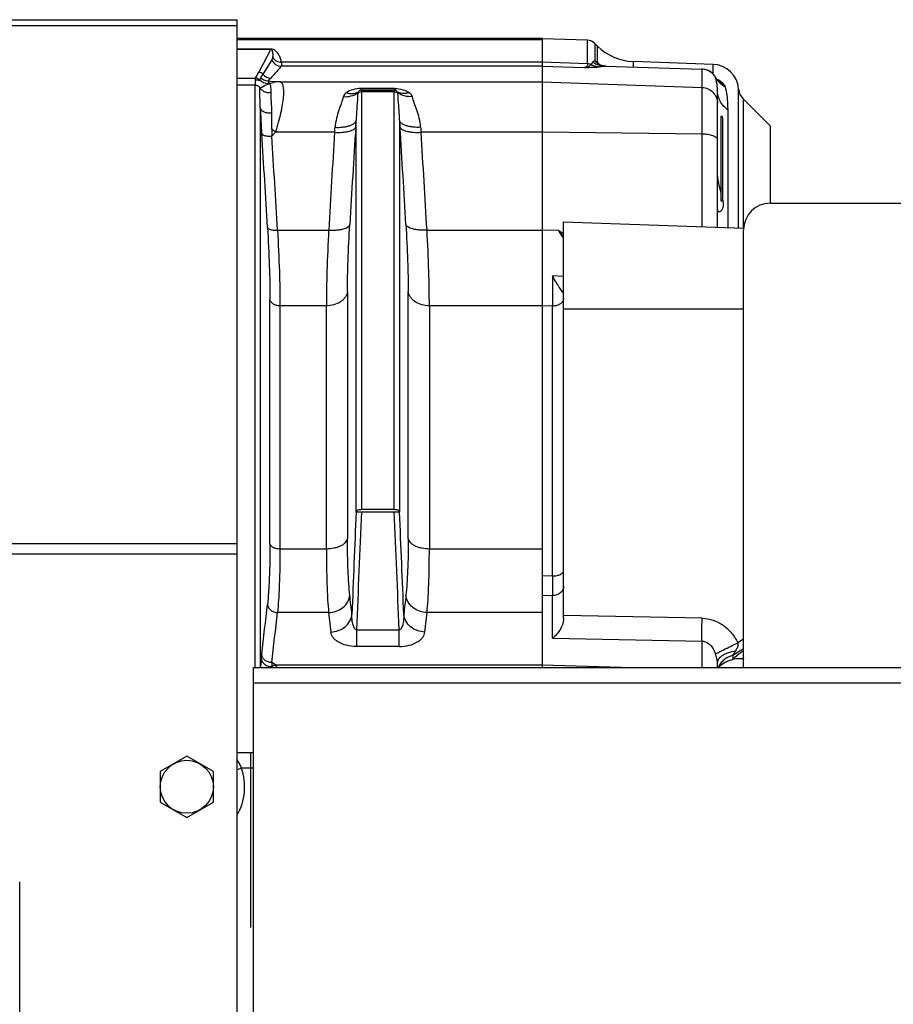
# Model space of a CAD drawing. Extents: x -3157 to 1181, y 8 to 2342.
# Tile 18 of 66: x -1721 to -1556, y 457 to 642. Entities that reach past the tile are written whole.
import ezdxf

# ---------------------------------------------------------------- set-up
doc = ezdxf.new("R2010")
doc.units = 0
doc.header["$LTSCALE"] = 65.395
doc.layers.get('0').update_dxf_attribs({"linetype": 'CONTINUOUS'})
doc.layers.add('3_ALL_AXES', color=7, linetype='CONTINUOUS')

msp = doc.modelspace()

# ---------------------------------------------------------------- linework, layer by layer
at = {"color": 3, "linetype": 'CONTINUOUS'}
for p in [(-1914.86, 642.22), (-1679.86, 322.83)]:
    msp.add_line(p, (-1679.86, 642.22), dxfattribs=at)
at = {"color": 9, "linetype": 'CONTINUOUS'}
for p, q in [((-1914.86, 641.14), (-1679.86, 641.14)), ((-1679.86, 638.51), (-1622.36, 638.51)), ((-1673.55, 636.67), (-1675.8, 632.31)), ((-1613.82, 633.89), (-1613.82, 638.33)), ((-1612.47, 637.75), (-1612.47, 634.48)), ((-1611.97, 634.14), (-1611.97, 637.25)), ((-1673.33, 634.67), (-1675.02, 631.93)), ((-1622.36, 633.46), (-1671.56, 633.46)), ((-1622.36, 634.18), (-1671.52, 634.18)), ((-1613.82, 633.89), (-1622.36, 634.18)), ((-1622.36, 633.46), (-1614.39, 633.18)), ((-1610.52, 633.46), (-1592.25, 632.9)), ((-1610.37, 633.46), (-1610.37, 633.46)), ((-1605.25, 634.32), (-1605.25, 633.3)), ((-1592.25, 632.9), (-1592.27, 632.9)), ((-1592.25, 603.18), (-1592.25, 632.9)), ((-1590.18, 631.97), (-1590.18, 633.8)), ((-1679.86, 631.21), (-1676.42, 631.21)), ((-1589.75, 631.39), (-1589.74, 631.37)), ((-1676.51, 629.9), (-1679.86, 629.9)), ((-1676.51, 520.13), (-1676.51, 629.9)), ((-1675.59, 630.82), (-1675.54, 630.81)), ((-1675.59, 630.82), (-1675.53, 630.81)), ((-1671.8, 630.51), (-1622.36, 630.51)), ((-1656.54, 629.26), (-1656.54, 628.92)), ((-1650.18, 629.26), (-1656.54, 629.26)), ((-1650.18, 628.92), (-1650.18, 629.26)), ((-1622.36, 630.51), (-1592.25, 629.46)), ((-1589.12, 630.58), (-1589.13, 630.58)), ((-1589.12, 630.58), (-1589.13, 630.58)), ((-1585.37, 602.94), (-1585.37, 629.17)), ((-1650.18, 628.92), (-1656.54, 628.92)), ((-1656.45, 628.79), (-1650.26, 628.79)), ((-1656.45, 628.65), (-1656.45, 549.87)), ((-1656.45, 628.65), (-1650.26, 628.65)), ((-1650.26, 549.87), (-1650.26, 628.65)), ((-1675.52, 625.62), (-1675.52, 520.13)), ((-1584.5, 627.27), (-1584.5, 602.91)), ((-1587.36, 603.01), (-1587.36, 625.16)), ((-1657.45, 549.42), (-1657.45, 623.23)), ((-1649.27, 623.23), (-1649.27, 549.42)), ((-1673.36, 620.27), (-1672.63, 620.99)), ((-1661.5, 620.99), (-1672.63, 620.99)), ((-1622.36, 620.99), (-1645.21, 620.99)), ((-1592.25, 620.63), (-1622.36, 620.99)), ((-1672.27, 602.55), (-1662.63, 602.55)), ((-1644.09, 602.55), (-1622.36, 602.55)), ((-1619.27, 602.48), (-1622.36, 602.54)), ((-1618.36, 593.78), (-1620.43, 593.91)), ((-1659.08, 590.99), (-1659.08, 544.38)), ((-1647.63, 544.38), (-1647.63, 590.98)), ((-1673.69, 543.4), (-1673.69, 589.57)), ((-1671.8, 588.28), (-1671.8, 542.51)), ((-1663.06, 588.28), (-1671.8, 588.28)), ((-1663.06, 542.51), (-1663.06, 588.28)), ((-1643.65, 588.28), (-1643.65, 542.51)), ((-1622.36, 588.28), (-1643.65, 588.28)), ((-1620.43, 588.25), (-1622.36, 588.29)), ((-1620.43, 537.38), (-1620.43, 588.25)), ((-1584.42, 587.63), (-1618.36, 587.63)), ((-1911.86, 543.47), (-1679.86, 543.47)), ((-1671.8, 542.51), (-1663.06, 542.51)), ((-1643.65, 542.51), (-1622.36, 542.51)), ((-1911.86, 541.54), (-1679.86, 541.54)), ((-1622.36, 537.43), (-1620.43, 537.38)), ((-1622.36, 533.73), (-1620.43, 533.68)), ((-1620.43, 525.64), (-1620.43, 533.68)), ((-1662.63, 530.46), (-1672.27, 530.46)), ((-1662.63, 530.46), (-1662.22, 526.79)), ((-1644.49, 526.79), (-1644.09, 530.46)), ((-1622.36, 530.46), (-1644.09, 530.46)), ((-1592.25, 529.4), (-1618.36, 529.93)), ((-1657.35, 527.24), (-1649.36, 527.24)), ((-1657.35, 527.24), (-1657.35, 524.06)), ((-1649.36, 524.06), (-1649.36, 527.24)), ((-1620.43, 525.64), (-1592.25, 525.07)), ((-1584.42, 525.47), (-1585.53, 524.77)), ((-1649.36, 524.06), (-1657.35, 524.06)), ((-1592.25, 520.13), (-1592.25, 525.07)), ((-1586.47, 522.42), (-1584.42, 523.7)), ((-1586.47, 522.42), (-1586.47, 521.65)), ((-1584.53, 521.76), (-1584.53, 520.13)), ((-1672.63, 520.64), (-1673.36, 521.03)), ((-1672.63, 520.64), (-1622.36, 520.64)), ((-1622.36, 520.64), (-1605.38, 520.13)), ((-1476.86, 517.13), (-1676.86, 517.13)), ((-1679.86, 504.11), (-1676.86, 504.11)), ((-1679.03, 501.11), (-1679.86, 500.83)), ((-1676.86, 501.11), (-1679.03, 501.11))]:
    msp.add_line(p, q, dxfattribs=at)
at = {"color": 6, "linetype": 'CONTINUOUS'}
for p, q in [((-1679.86, 638.75), (-1622.36, 638.75)), ((-1613.82, 638.33), (-1622.36, 638.63)), ((-1611.97, 637.25), (-1612.47, 637.75)), ((-1611.61, 633.74), (-1611.66, 633.76)), ((-1611.55, 633.71), (-1611.61, 633.74)), ((-1610.56, 633.47), (-1610.69, 633.48)), ((-1610.37, 633.46), (-1592.27, 632.9)), ((-1590.18, 633.8), (-1605.25, 634.32)), ((-1589.73, 631.36), (-1589.75, 631.39)), ((-1589.65, 631.23), (-1589.73, 631.36)), ((-1589.12, 630.58), (-1589.12, 630.58)), ((-1589.36, 603.08), (-1589.36, 629)), ((-1579.36, 622.13), (-1584.5, 627.27)), ((-1588.36, 608.33), (-1588.36, 623.73)), ((-1579.36, 607.63), (-1579.36, 622.13)), ((-1579.42, 607.63), (-1448.41, 607.63)), ((-1618.36, 529.42), (-1618.36, 604.1)), ((-1618.36, 604.1), (-1584.41, 602.91)), ((-1584.42, 520.13), (-1584.42, 602.63)), ((-1676.86, 520.13), (-1676.86, 355.13)), ((-1676.86, 520.13), (-1476.86, 520.13)), ((-1589.36, 520.13), (-1589.36, 520.96))]:
    msp.add_line(p, q, dxfattribs=at)
at = {"color": 2, "linetype": 'CONTINUOUS'}
for p, q in [((-1622.36, 638.75), (-1622.36, 520.13)), ((-1673.55, 636.68), (-1679.86, 636.68)), ((-1679.86, 636.67), (-1673.55, 636.67)), ((-1673.55, 636.67), (-1673.55, 636.68)), ((-1612.28, 634.35), (-1612.43, 634.45)), ((-1656.45, 628.79), (-1656.54, 628.92)), ((-1656.45, 628.65), (-1656.45, 628.79)), ((-1650.18, 628.92), (-1650.26, 628.79)), ((-1650.26, 628.79), (-1650.26, 628.65)), ((-1588.66, 608.03), (-1588.66, 624.03)), ((-1588.36, 608.4), (-1588.36, 608.41)), ((-1588.36, 608.41), (-1588.36, 608.41)), ((-1650.26, 549.87), (-1656.45, 549.87)), ((-1656.45, 549.43), (-1650.26, 549.43)), ((-1677.36, 504.13), (-1677.36, 471.13))]:
    msp.add_line(p, q, dxfattribs=at)
at = {"color": 7, "linetype": 'CONTINUOUS'}
msp.add_line((-1720.86, 395.55), (-1720.86, 479.71), dxfattribs=at)
at = {"color": 9, "linetype": 'CONTINUOUS'}
msp.add_lwpolyline([(-1673.33, 634.67), (-1673.61, 634.2), (-1673.89, 633.74), (-1674.17, 633.28), (-1674.46, 632.83), (-1674.74, 632.38), (-1675.02, 631.93)], dxfattribs=at)
at = {"color": 6, "linetype": 'CONTINUOUS'}
for points in [[(-1611.66, 633.76), (-1611.71, 633.79), (-1611.72, 633.8)], [(-1611.16, 633.57), (-1611.25, 633.59), (-1611.34, 633.62), (-1611.42, 633.65), (-1611.49, 633.68), (-1611.55, 633.71)], [(-1610.69, 633.48), (-1610.82, 633.5), (-1610.94, 633.52), (-1611.05, 633.54), (-1611.16, 633.57)], [(-1610.37, 633.46), (-1610.41, 633.46), (-1610.56, 633.47)], [(-1589.12, 630.58), (-1589.12, 630.58), (-1589.13, 630.59), (-1589.15, 630.6), (-1589.18, 630.63), (-1589.21, 630.66), (-1589.25, 630.7), (-1589.29, 630.74), (-1589.34, 630.8), (-1589.39, 630.86), (-1589.45, 630.94), (-1589.51, 631.02), (-1589.58, 631.12), (-1589.65, 631.23)]]:
    msp.add_lwpolyline(points, dxfattribs=at)
for centre, radius, start, end in [((-1613.89, 636.33), 2, 45, 88), ((-1604.9, 644.32), 10, 225, 268), ((-1592.36, 629.91), 3, 86.3711, 88.2489), ((-1592.36, 629.91), 3, 84.5128, 86.3713), ((-1592.36, 629.91), 3, 32.2558, 84.5125), ((-1590.36, 628.8), 5, 4.2517, 88), ((-1592.36, 629.9), 3, 29.5702, 32.2569), ((-1582.38, 629.39), 3, 184.2517, 225), ((-1588.66, 623.73), 0.3, 360, 90), ((-1588.66, 608.33), 0.3, 270, 0), ((-1579.42, 602.63), 5, 90, 180), ((-859.38, 535.53), 761.05, 179.86096, 180.13904)]:
    msp.add_arc(centre, radius, start, end, dxfattribs=at)
at = {"color": 9, "linetype": 'CONTINUOUS'}
for centre, radius, start, end in [((-1671.55, 635.36), 1.9, 201.3098, 269.8583), ((-1610.25, 638.3), 4.85, 237.2161, 251.8281), ((-1605.83, 641.49), 9.58, 230.1238, 231.494), ((-1605.77, 641.57), 9.68, 231.4938, 232.8462), ((-1610.3, 638.16), 4.7, 251.8853, 252.0861), ((-1610.29, 638.2), 4.75, 252.0983, 267.1724), ((-1605.68, 641.69), 9.83, 232.85, 235.3904), ((-1592.36, 629.9), 3, 85.9857, 88.0025), ((-1592.36, 629.9), 3, 33.2777, 85.9978), ((-1692.2, 640.79), 18.46, 328.7192, 332.6505), ((-1675.81, 631.31), 1, 38.501, 89.8455), ((-1687.4, 639.86), 14.7, 324.3875, 327.3638), ((-1674.06, 632.59), 1.9, 222.8758, 269.8082), ((-1673.53, 633.11), 1.9, 218.4006, 269.8288), ((-1592.35, 629.9), 3, 29.6404, 33.264), ((-1592.34, 629.91), 2.99, 29.1802, 29.6387), ((-1585.69, 633.66), 4.65, 209.5714, 219.277), ((-1596.96, 1585.85), 958.27, 265.38478, 265.5205), ((-1590.96, 627.48), 3.79, 59.3559, 67.0283), ((-1585.66, 633.69), 4.69, 219.2547, 222.4702), ((-1658.09, 630.47), 2.15, 295.0609, 299.9899), ((-1648.63, 630.47), 2.15, 240.0102, 244.9427), ((-1844.64, 636), 183.75, 355.3133, 355.6095), ((1149.91, 441.34), 2813.24, 176.31751, 176.69344), ((-1954.65, 641.13), 297.74, 356.3204, 356.5532), ((-4456.66, 441.33), 2813.28, 3.30662, 3.68249), ((-4473.77, 440.03), 2804.36, 3.33246, 3.69498), ((-4471.85, 439.6), 2804.32, 3.33109, 3.69385), ((-1696.51, 594.2), 35.89, 48.2936, 49.7475), ((1146.01, 440.44), 2813.31, 176.3204, 176.69675), ((-4452.73, 440.44), 2813.31, 3.30325, 3.6796), ((-1674.43, 560.9), 69.07, 35.7201, 37.0062), ((-1670.95, 569.63), 61.23, 30.7974, 32.4417), ((-1657.85, 551.26), 64.12, 51.9827, 53.0161), ((-1620.36, 590.91), 2.67, 268.5008, 270.0003), ((921.49, 433.72), 2581.53, 177.4314, 177.86083), ((919.47, 433.85), 2578.52, 177.43085, 177.92437), ((-4221.78, 434.03), 2574.11, 2.07521, 2.56957), ((-4226.08, 433.81), 2579.4, 2.13899, 2.56877), ((-1620.36, 541.4), 4.03, 269.007, 270.0001), ((-2473.31, 619.55), 803.93, 353.0737, 353.74905), ((-2472.79, 618.03), 805.29, 353.08155, 353.75691), ((-1474.93, 451.25), 132.31, 147.0308, 147.4609), ((-1559.37, 486.29), 43.49, 125.1614, 125.3442), ((-1668.9, 512.78), 8.7, 115.3949, 120.5216), ((-1628.77, 519.06), 44.56, 178.4279, 178.6157), ((-1689.36, 497.63), 10.9, 330.6315, 18.6328)]:
    msp.add_arc(centre, radius, start, end, dxfattribs=at)
at = {"color": 2, "linetype": 'CONTINUOUS'}
for centre, radius, start, end in [((-1613.89, 631.84), 2.05, 69.505, 87.9964), ((-1618.26, 625.91), 10.34, 55.6953, 55.964), ((-1609.69, 636.82), 3.64, 220.0353, 220.777), ((-1609.68, 636.82), 3.64, 220.7771, 223.8362), ((-1609.69, 636.81), 3.63, 223.835, 227.6321), ((-1696.78, 510.73), 149.74, 55.5044, 55.6464), ((-1609.73, 636.77), 3.57, 227.6201, 236.1594), ((-1609.22, 636.46), 3.6, 220.0773, 223.9146), ((-1609.23, 636.45), 3.59, 223.9135, 227.7558), ((-1609.24, 636.43), 3.57, 227.7574, 230.0323), ((-1676.43, 630.2), 1, 33.9284, 89.815), ((-1674.13, 632), 1.84, 217.6181, 220.1045), ((-1674.11, 632.01), 1.86, 220.1031, 222.3049), ((-1650.19, 627.66), 0.978, 51.2376, 56.4282), ((-1482.57, 634.01), 193.13, 182.4912, 183.5085), ((-1305.14, 644.64), 370.88, 183.4702, 183.692), ((-1351.98, 641.14), 297.82, 183.4469, 183.6795), ((-1459.84, 636.18), 186, 184.3922, 184.6848), ((-1451.99, 614.06), 221.45, 178.053, 178.3948), ((-1638.71, 518.18), 36.81, 173.1019, 174.3829), ((-1473.64, 531.56), 199.99, 183.0196, 183.2347)]:
    msp.add_arc(centre, radius, start, end, dxfattribs=at)
at = {"color": 9, "linetype": 'CONTINUOUS'}
for points, knots in [([(-1671.52, 634.18), (-1671.57, 634.43), (-1671.7, 634.91), (-1671.95, 635.48), (-1672.21, 635.9), (-1672.46, 636.2), (-1672.74, 636.44), (-1673.11, 636.63), (-1673.38, 636.68), (-1673.55, 636.68)], [0, 0, 0, 0, 0.219095, 0.430021, 0.535549, 0.645107, 0.768883, 0.848747, 1, 1, 1, 1]), ([(-1673.55, 636.67), (-1673.54, 636.67), (-1673.51, 636.67), (-1673.48, 636.66), (-1673.46, 636.65)], [0, 0, 0, 0, 0.337758, 1, 1, 1, 1]), ([(-1673.46, 636.65), (-1673.39, 636.62), (-1673.3, 636.5), (-1673.23, 636.25), (-1673.18, 635.94), (-1673.17, 635.55), (-1673.18, 635.28), (-1673.19, 635.15)], [0, 0, 0, 0, 0.139571, 0.256942, 0.492439, 0.739239, 1, 1, 1, 1]), ([(-1673.19, 635.15), (-1673.19, 635.1), (-1673.22, 634.93), (-1673.27, 634.77), (-1673.33, 634.67)], [0, 0, 0, 0, 0.294724, 1, 1, 1, 1]), ([(-1673.19, 635.15), (-1673.03, 634.86), (-1672.54, 634.36), (-1671.86, 634.18), (-1671.52, 634.18)], [0, 0, 0, 0, 0.492784, 1, 1, 1, 1]), ([(-1671.56, 633.46), (-1671.71, 633.27), (-1672.11, 632.79), (-1672.76, 632.04), (-1673.27, 631.49), (-1673.54, 631.21)], [0, 0, 0, 0, 0.244088, 0.617495, 1, 1, 1, 1]), ([(-1671.52, 634.18), (-1671.49, 634.03), (-1671.47, 633.82), (-1671.5, 633.57), (-1671.54, 633.49), (-1671.56, 633.46)], [0, 0, 0, 0, 0.639651, 0.851307, 1, 1, 1, 1]), ([(-1614.39, 633.18), (-1614.12, 633.19), (-1613.18, 633.23), (-1612.23, 633.28), (-1611.56, 633.33)], [0, 0, 0, 0, 0.279395, 1, 1, 1, 1]), ([(-1612.88, 634.22), (-1612.9, 634.18), (-1612.98, 634.02), (-1613.08, 633.87), (-1613.17, 633.76)], [0, 0, 0, 0, 0.236648, 1, 1, 1, 1]), ([(-1613.17, 633.76), (-1613.05, 633.7), (-1612.53, 633.48), (-1611.97, 633.36), (-1611.56, 633.33)], [0, 0, 0, 0, 0.252212, 1, 1, 1, 1]), ([(-1612.88, 634.22), (-1612.84, 634.29), (-1612.72, 634.42), (-1612.56, 634.47), (-1612.47, 634.48)], [0, 0, 0, 0, 0.501474, 1, 1, 1, 1]), ([(-1610.52, 633.46), (-1610.59, 633.45), (-1610.94, 633.39), (-1611.28, 633.36), (-1611.56, 633.33)], [0, 0, 0, 0, 0.208532, 1, 1, 1, 1]), ([(-1610.52, 633.46), (-1610.51, 633.46), (-1610.46, 633.46), (-1610.41, 633.46), (-1610.37, 633.46)], [0, 0, 0, 0, 0.232223, 1, 1, 1, 1]), ([(-1675.45, 631.3), (-1675.47, 631.27), (-1675.54, 631.14), (-1675.57, 630.99), (-1675.59, 630.87)], [0, 0, 0, 0, 0.222045, 1, 1, 1, 1]), ([(-1673.54, 631.21), (-1673.58, 631.17), (-1673.75, 630.99), (-1673.93, 630.82), (-1674.06, 630.69)], [0, 0, 0, 0, 0.244567, 1, 1, 1, 1]), ([(-1589.36, 629), (-1589.36, 629.2), (-1589.39, 630), (-1589.55, 630.8), (-1589.74, 631.37)], [0, 0, 0, 0, 0.250841, 1, 1, 1, 1]), ([(-1675.52, 625.62), (-1675.53, 626.29), (-1675.59, 627.56), (-1675.62, 628.83), (-1675.62, 629.42)], [0, 0, 0, 0, 0.529585, 1, 1, 1, 1]), ([(-1675.55, 629.31), (-1675.4, 629.4), (-1674.82, 629.75), (-1674.19, 630.02), (-1673.71, 630.18)], [0, 0, 0, 0, 0.253882, 1, 1, 1, 1]), ([(-1673.71, 630.18), (-1673.78, 630.29), (-1673.89, 630.43), (-1674.01, 630.6), (-1674.05, 630.66), (-1674.06, 630.69)], [0, 0, 0, 0, 0.630238, 0.851947, 1, 1, 1, 1]), ([(-1671.8, 630.51), (-1671.96, 630.51), (-1672.6, 630.46), (-1673.24, 630.33), (-1673.71, 630.18)], [0, 0, 0, 0, 0.24573, 1, 1, 1, 1]), ([(-1672.63, 620.99), (-1672.43, 621.62), (-1672.07, 622.83), (-1671.63, 624.59), (-1671.31, 626.18), (-1671.11, 627.57), (-1671.06, 628.71), (-1671.13, 629.51), (-1671.27, 629.99), (-1671.41, 630.24), (-1671.58, 630.43), (-1671.73, 630.49), (-1671.8, 630.51)], [0, 0, 0, 0, 0.197751, 0.38112, 0.54566, 0.687286, 0.802827, 0.890821, 0.924956, 0.953389, 0.97761, 1, 1, 1, 1]), ([(-1656.54, 629.26), (-1657.06, 629.26), (-1658.02, 629.12), (-1658.9, 628.7), (-1659.27, 628.47)], [0, 0, 0, 0, 0.54362, 1, 1, 1, 1]), ([(-1650.18, 629.26), (-1649.66, 629.26), (-1648.69, 629.12), (-1647.81, 628.7), (-1647.44, 628.47)], [0, 0, 0, 0, 0.54362, 1, 1, 1, 1]), ([(-1592.25, 629.46), (-1591.87, 629.45), (-1591.11, 629.27), (-1590.15, 628.6), (-1589.51, 627.62), (-1589.36, 626.85), (-1589.36, 626.47)], [0, 0, 0, 0, 0.250158, 0.500221, 0.750155, 1, 1, 1, 1]), ([(-1589.12, 630.52), (-1589.03, 630.42), (-1588.65, 630.04), (-1588.21, 629.73), (-1587.86, 629.54)], [0, 0, 0, 0, 0.253663, 1, 1, 1, 1]), ([(-1588.19, 630.07), (-1588.25, 630.13), (-1588.5, 630.39), (-1588.79, 630.6), (-1589.03, 630.74)], [0, 0, 0, 0, 0.225648, 1, 1, 1, 1]), ([(-1587.86, 629.54), (-1587.89, 629.63), (-1587.98, 629.82), (-1588.11, 629.98), (-1588.19, 630.07)], [0, 0, 0, 0, 0.42703, 1, 1, 1, 1]), ([(-1587.36, 625.16), (-1587.36, 625.55), (-1587.39, 627.02), (-1587.59, 628.5), (-1587.86, 629.54)], [0, 0, 0, 0, 0.267109, 1, 1, 1, 1]), ([(-1673.34, 624.61), (-1673.34, 625.34), (-1673.42, 626.66), (-1673.48, 627.97), (-1673.47, 628.55)], [0, 0, 0, 0, 0.560166, 1, 1, 1, 1]), ([(-1659.86, 627.72), (-1659.96, 627.31), (-1660.24, 626.46), (-1660.73, 625.13), (-1661.19, 623.61), (-1661.38, 622.51), (-1661.43, 621.94)], [0, 0, 0, 0, 0.206634, 0.446539, 0.712356, 1, 1, 1, 1]), ([(-1659.27, 628.47), (-1659.42, 628.37), (-1659.67, 628.16), (-1659.83, 627.86), (-1659.86, 627.72)], [0, 0, 0, 0, 0.52919, 1, 1, 1, 1]), ([(-1659.86, 627.72), (-1659.39, 627.68), (-1658.43, 627.76), (-1657.53, 628.14), (-1657.13, 628.42)], [0, 0, 0, 0, 0.498005, 1, 1, 1, 1]), ([(-1659.27, 628.47), (-1658.92, 628.35), (-1658.2, 628.23), (-1657.49, 628.38), (-1657.18, 628.53)], [0, 0, 0, 0, 0.524718, 1, 1, 1, 1]), ([(-1657.13, 628.42), (-1657.17, 627.6), (-1657.31, 625.87), (-1657.43, 624.14), (-1657.45, 623.23)], [0, 0, 0, 0, 0.474555, 1, 1, 1, 1]), ([(-1649.27, 623.23), (-1649.29, 624.14), (-1649.4, 625.87), (-1649.55, 627.6), (-1649.58, 628.42)], [0, 0, 0, 0, 0.525445, 1, 1, 1, 1]), ([(-1646.85, 627.72), (-1647.34, 627.68), (-1648.31, 627.76), (-1649.2, 628.15), (-1649.58, 628.42)], [0, 0, 0, 0, 0.515842, 1, 1, 1, 1]), ([(-1647.44, 628.47), (-1647.8, 628.35), (-1648.51, 628.23), (-1649.23, 628.38), (-1649.53, 628.53)], [0, 0, 0, 0, 0.524103, 1, 1, 1, 1]), ([(-1646.85, 627.72), (-1646.89, 627.86), (-1647.04, 628.16), (-1647.3, 628.37), (-1647.44, 628.47)], [0, 0, 0, 0, 0.47081, 1, 1, 1, 1]), ([(-1645.29, 621.94), (-1645.33, 622.51), (-1645.52, 623.61), (-1645.98, 625.13), (-1646.47, 626.46), (-1646.76, 627.31), (-1646.85, 627.72)], [0, 0, 0, 0, 0.287657, 0.553471, 0.793374, 1, 1, 1, 1]), ([(-1587.36, 625.16), (-1587.66, 625.38), (-1588.22, 625.89), (-1588.87, 626.83), (-1589.27, 627.89), (-1589.36, 628.64), (-1589.36, 629)], [0, 0, 0, 0, 0.249505, 0.503548, 0.755663, 1, 1, 1, 1]), ([(-1661.5, 620.99), (-1661.04, 620.96), (-1660.34, 620.96), (-1659.43, 621.06), (-1658.82, 621.18), (-1658.3, 621.35), (-1657.84, 621.57), (-1657.57, 621.83), (-1657.52, 622.02)], [0, 0, 0, 0, 0.327353, 0.487988, 0.635368, 0.761992, 0.864381, 1, 1, 1, 1]), ([(-1661.43, 621.94), (-1660.96, 621.91), (-1660.26, 621.93), (-1659.36, 622.06), (-1658.75, 622.21), (-1658.23, 622.41), (-1657.83, 622.65), (-1657.56, 622.93), (-1657.47, 623.13), (-1657.45, 623.23)], [0, 0, 0, 0, 0.317163, 0.473588, 0.618245, 0.74438, 0.849018, 0.932301, 1, 1, 1, 1]), ([(-1589.36, 619.61), (-1589.36, 619.67), (-1589.41, 619.82), (-1589.59, 620.01), (-1589.86, 620.18), (-1590.22, 620.33), (-1590.65, 620.46), (-1591.34, 620.59), (-1591.88, 620.63), (-1592.25, 620.63)], [0, 0, 0, 0, 0.062687, 0.139577, 0.2375, 0.357601, 0.498006, 0.655129, 1, 1, 1, 1]), ([(-1662.63, 602.55), (-1662.16, 602.52), (-1661.46, 602.53), (-1660.56, 602.63), (-1659.95, 602.75), (-1659.43, 602.92), (-1658.97, 603.14), (-1658.7, 603.41), (-1658.65, 603.6)], [0, 0, 0, 0, 0.326628, 0.487007, 0.634296, 0.761038, 0.863723, 1, 1, 1, 1]), ([(-1659.08, 590.99), (-1659.08, 592.91), (-1658.98, 597.12), (-1658.78, 601.32), (-1658.65, 603.6)], [0, 0, 0, 0, 0.457305, 1, 1, 1, 1]), ([(-1648.07, 603.6), (-1647.94, 601.32), (-1647.73, 597.12), (-1647.63, 592.91), (-1647.63, 590.98)], [0, 0, 0, 0, 0.542725, 1, 1, 1, 1]), ([(-1644.09, 602.55), (-1644.55, 602.52), (-1645.25, 602.53), (-1646.15, 602.63), (-1646.76, 602.75), (-1647.28, 602.92), (-1647.74, 603.14), (-1648.02, 603.41), (-1648.07, 603.6)], [0, 0, 0, 0, 0.326812, 0.487225, 0.634504, 0.7612, 0.863824, 1, 1, 1, 1]), ([(-1674.16, 603.05), (-1674.02, 600.61), (-1673.8, 596.12), (-1673.69, 591.63), (-1673.69, 589.57)], [0, 0, 0, 0, 0.54268, 1, 1, 1, 1]), ([(-1674.16, 603.04), (-1674.14, 602.95), (-1674.01, 602.83), (-1673.79, 602.72), (-1673.44, 602.61), (-1672.92, 602.54), (-1672.49, 602.53), (-1672.27, 602.55)], [0, 0, 0, 0, 0.136263, 0.238949, 0.365712, 0.673196, 1, 1, 1, 1]), ([(-1672.27, 602.55), (-1672.13, 599.97), (-1671.91, 595.22), (-1671.8, 590.46), (-1671.8, 588.28)], [0, 0, 0, 0, 0.542699, 1, 1, 1, 1]), ([(-1662.63, 602.55), (-1662.76, 599.97), (-1662.96, 595.21), (-1663.06, 590.46), (-1663.06, 588.28)], [0, 0, 0, 0, 0.542695, 1, 1, 1, 1]), ([(-1643.65, 588.28), (-1643.65, 590.46), (-1643.75, 595.21), (-1643.95, 599.97), (-1644.09, 602.55)], [0, 0, 0, 0, 0.457305, 1, 1, 1, 1]), ([(-1659.08, 590.98), (-1659.13, 590.62), (-1659.35, 590.07), (-1659.85, 589.46), (-1660.56, 588.88), (-1661.64, 588.41), (-1662.59, 588.28), (-1663.06, 588.28)], [0, 0, 0, 0, 0.208775, 0.328136, 0.4565, 0.729834, 1, 1, 1, 1]), ([(-1643.65, 588.28), (-1644.12, 588.28), (-1645.07, 588.41), (-1646.16, 588.88), (-1646.86, 589.46), (-1647.37, 590.07), (-1647.59, 590.62), (-1647.63, 590.98)], [0, 0, 0, 0, 0.270166, 0.5435, 0.671864, 0.791225, 1, 1, 1, 1]), ([(-1671.8, 588.28), (-1672.03, 588.28), (-1672.48, 588.34), (-1673.08, 588.61), (-1673.53, 589.03), (-1673.67, 589.39), (-1673.69, 589.56)], [0, 0, 0, 0, 0.270498, 0.544159, 0.790987, 1, 1, 1, 1]), ([(-1618.36, 589.74), (-1618.36, 589.55), (-1618.48, 589.13), (-1618.94, 588.63), (-1619.6, 588.32), (-1620.1, 588.24), (-1620.36, 588.24)], [0, 0, 0, 0, 0.216258, 0.453634, 0.718039, 1, 1, 1, 1]), ([(-1663.06, 542.51), (-1662.59, 542.51), (-1661.89, 542.57), (-1661, 542.79), (-1660.39, 543.02), (-1659.87, 543.31), (-1659.47, 543.65), (-1659.2, 544), (-1659.1, 544.26), (-1659.08, 544.38)], [0, 0, 0, 0, 0.298784, 0.448297, 0.589254, 0.71611, 0.82634, 0.919727, 1, 1, 1, 1]), ([(-1658.65, 533.74), (-1658.72, 534.44), (-1658.85, 535.99), (-1659.04, 539.54), (-1659.08, 542.38), (-1659.08, 544.38)], [0, 0, 0, 0, 0.20016, 0.435985, 1, 1, 1, 1]), ([(-1647.63, 544.38), (-1647.63, 542.37), (-1647.68, 539.53), (-1647.86, 535.99), (-1647.99, 534.44), (-1648.07, 533.74)], [0, 0, 0, 0, 0.563993, 0.799823, 1, 1, 1, 1]), ([(-1647.63, 544.38), (-1647.61, 544.26), (-1647.51, 544), (-1647.24, 543.65), (-1646.84, 543.31), (-1646.33, 543.02), (-1645.72, 542.79), (-1644.82, 542.57), (-1644.12, 542.51), (-1643.65, 542.51)], [0, 0, 0, 0, 0.080273, 0.17366, 0.28389, 0.410746, 0.551703, 0.701216, 1, 1, 1, 1]), ([(-1673.69, 543.4), (-1673.69, 541.25), (-1673.74, 538.21), (-1673.94, 534.42), (-1674.08, 532.77), (-1674.16, 532.01)], [0, 0, 0, 0, 0.563953, 0.79979, 1, 1, 1, 1]), ([(-1673.69, 543.4), (-1673.64, 543.11), (-1673.25, 542.82), (-1672.79, 542.64), (-1672.36, 542.54), (-1672.03, 542.51), (-1671.8, 542.51)], [0, 0, 0, 0, 0.402731, 0.5456, 0.697147, 1, 1, 1, 1]), ([(-1671.8, 542.51), (-1671.8, 540.24), (-1671.85, 537.02), (-1672.05, 533.01), (-1672.19, 531.26), (-1672.27, 530.46)], [0, 0, 0, 0, 0.563862, 0.799706, 1, 1, 1, 1]), ([(-1663.06, 542.51), (-1663.06, 540.24), (-1663.02, 537.02), (-1662.84, 533.01), (-1662.7, 531.26), (-1662.63, 530.46)], [0, 0, 0, 0, 0.56391, 0.799754, 1, 1, 1, 1]), ([(-1644.09, 530.46), (-1644.01, 531.26), (-1643.88, 533.01), (-1643.7, 537.02), (-1643.65, 540.24), (-1643.65, 542.51)], [0, 0, 0, 0, 0.200246, 0.436089, 1, 1, 1, 1]), ([(-1620.36, 537.38), (-1620.1, 537.38), (-1619.62, 537.42), (-1619.05, 537.6), (-1618.7, 537.8), (-1618.51, 537.97), (-1618.39, 538.17), (-1618.36, 538.3), (-1618.36, 538.37)], [0, 0, 0, 0, 0.318933, 0.602417, 0.722969, 0.827577, 0.918101, 1, 1, 1, 1]), ([(-1618.36, 535.42), (-1618.36, 535.18), (-1618.47, 534.7), (-1618.95, 534.12), (-1619.63, 533.75), (-1620.16, 533.68), (-1620.43, 533.68)], [0, 0, 0, 0, 0.232911, 0.476346, 0.733712, 1, 1, 1, 1]), ([(-1662.63, 530.46), (-1662.15, 530.47), (-1661.18, 530.65), (-1659.89, 531.36), (-1658.97, 532.44), (-1658.69, 533.32), (-1658.65, 533.74)], [0, 0, 0, 0, 0.254668, 0.521434, 0.775079, 1, 1, 1, 1]), ([(-1658.24, 530.08), (-1658.31, 530.69), (-1658.44, 531.91), (-1658.58, 533.13), (-1658.65, 533.74)], [0, 0, 0, 0, 0.499994, 1, 1, 1, 1]), ([(-1648.06, 533.74), (-1648.13, 533.13), (-1648.27, 531.91), (-1648.4, 530.69), (-1648.47, 530.08)], [0, 0, 0, 0, 0.500006, 1, 1, 1, 1]), ([(-1644.09, 530.46), (-1644.56, 530.47), (-1645.53, 530.65), (-1646.83, 531.36), (-1647.75, 532.44), (-1648.03, 533.32), (-1648.07, 533.74)], [0, 0, 0, 0, 0.254668, 0.521434, 0.775079, 1, 1, 1, 1]), ([(-1674.16, 532.02), (-1674.14, 531.82), (-1674.01, 531.4), (-1673.57, 530.89), (-1672.96, 530.55), (-1672.49, 530.46), (-1672.27, 530.46)], [0, 0, 0, 0, 0.22477, 0.478359, 0.745186, 1, 1, 1, 1]), ([(-1662.22, 526.79), (-1661.75, 526.81), (-1660.77, 526.99), (-1659.48, 527.7), (-1658.56, 528.79), (-1658.28, 529.67), (-1658.24, 530.08)], [0, 0, 0, 0, 0.254604, 0.521416, 0.775114, 1, 1, 1, 1]), ([(-1657.35, 527.24), (-1657.42, 527.23), (-1657.59, 527.27), (-1657.77, 527.48), (-1657.92, 527.77), (-1658.05, 528.15), (-1658.14, 528.58), (-1658.23, 529.23), (-1658.25, 529.74), (-1658.24, 530.08)], [0, 0, 0, 0, 0.066231, 0.147839, 0.252714, 0.378661, 0.520382, 0.673639, 1, 1, 1, 1]), ([(-1648.47, 530.08), (-1648.47, 529.74), (-1648.49, 529.23), (-1648.57, 528.58), (-1648.67, 528.15), (-1648.79, 527.77), (-1648.94, 527.48), (-1649.13, 527.27), (-1649.29, 527.23), (-1649.36, 527.24)], [0, 0, 0, 0, 0.326356, 0.479619, 0.621346, 0.747294, 0.852165, 0.933768, 1, 1, 1, 1]), ([(-1644.49, 526.79), (-1644.97, 526.81), (-1645.94, 526.99), (-1647.23, 527.7), (-1648.16, 528.79), (-1648.43, 529.67), (-1648.47, 530.08)], [0, 0, 0, 0, 0.254604, 0.521416, 0.775114, 1, 1, 1, 1]), ([(-1592.25, 525.07), (-1592.28, 525.67), (-1592.28, 527.11), (-1592.27, 528.55), (-1592.25, 529.4)], [0, 0, 0, 0, 0.413878, 1, 1, 1, 1]), ([(-1592.25, 529.4), (-1591.54, 529.38), (-1590.11, 529.13), (-1588.18, 528.13), (-1586.61, 526.64), (-1585.84, 525.42), (-1585.53, 524.77)], [0, 0, 0, 0, 0.249758, 0.49965, 0.749737, 1, 1, 1, 1]), ([(-1657.35, 524.06), (-1658, 524.06), (-1659.22, 524.2), (-1660.59, 524.73), (-1661.4, 525.32), (-1661.83, 525.78), (-1662.11, 526.27), (-1662.2, 526.62), (-1662.22, 526.79)], [0, 0, 0, 0, 0.324652, 0.602474, 0.719046, 0.822021, 0.914334, 1, 1, 1, 1]), ([(-1649.36, 524.06), (-1648.71, 524.06), (-1647.5, 524.2), (-1646.13, 524.73), (-1645.32, 525.32), (-1644.89, 525.78), (-1644.6, 526.27), (-1644.51, 526.62), (-1644.49, 526.79)], [0, 0, 0, 0, 0.324649, 0.602463, 0.719036, 0.822006, 0.914329, 1, 1, 1, 1]), ([(-1592.25, 525.07), (-1591.98, 525.07), (-1591.41, 524.93), (-1590.68, 524.39), (-1590.11, 523.61), (-1589.84, 523), (-1589.73, 522.68)], [0, 0, 0, 0, 0.222773, 0.461461, 0.721611, 1, 1, 1, 1]), ([(-1589.73, 522.68), (-1589.55, 522.78), (-1589.04, 523.04), (-1588.1, 523.51), (-1586.88, 524.11), (-1585.99, 524.55), (-1585.53, 524.77)], [0, 0, 0, 0, 0.131435, 0.366013, 0.672986, 1, 1, 1, 1]), ([(-1585.53, 524.77), (-1585.5, 524.64), (-1585.49, 524.36), (-1585.6, 523.84), (-1585.79, 523.48), (-1585.93, 523.25)], [0, 0, 0, 0, 0.253876, 0.504742, 1, 1, 1, 1]), ([(-1675.34, 521.78), (-1675.35, 521.66), (-1675.4, 521.11), (-1675.44, 520.55), (-1675.46, 520.13)], [0, 0, 0, 0, 0.229929, 1, 1, 1, 1]), ([(-1589.36, 520.96), (-1589.36, 521.26), (-1589.46, 521.84), (-1589.64, 522.4), (-1589.73, 522.68)], [0, 0, 0, 0, 0.502001, 1, 1, 1, 1]), ([(-1589.36, 520.96), (-1589.36, 521.08), (-1589.32, 521.34), (-1589.13, 521.72), (-1588.82, 522.07), (-1588.4, 522.4), (-1587.88, 522.69), (-1587.06, 523.02), (-1586.39, 523.18), (-1585.93, 523.25)], [0, 0, 0, 0, 0.082531, 0.174088, 0.279345, 0.400159, 0.536232, 0.684553, 1, 1, 1, 1]), ([(-1586.47, 522.42), (-1586.78, 522.32), (-1587.37, 522.07), (-1588.17, 521.55), (-1588.8, 520.9), (-1589.09, 520.39), (-1589.19, 520.13)], [0, 0, 0, 0, 0.264999, 0.52531, 0.771818, 1, 1, 1, 1]), ([(-1584.42, 523.31), (-1584.59, 523.17), (-1585.29, 522.64), (-1585.97, 522.08), (-1586.47, 521.65)], [0, 0, 0, 0, 0.250746, 1, 1, 1, 1]), ([(-1672.36, 520.13), (-1672.38, 520.18), (-1672.46, 520.35), (-1672.56, 520.52), (-1672.63, 520.64)], [0, 0, 0, 0, 0.256654, 1, 1, 1, 1]), ([(-1679.03, 501.11), (-1679.08, 501.25), (-1679.32, 501.8), (-1679.61, 502.32), (-1679.86, 502.69)], [0, 0, 0, 0, 0.250869, 1, 1, 1, 1])]:
    msp.add_open_spline(points, degree=3, knots=knots, dxfattribs=at)
at = {"color": 2, "linetype": 'CONTINUOUS'}
for points, knots in [([(-1613.82, 633.89), (-1613.82, 633.8), (-1613.84, 633.63), (-1613.95, 633.41), (-1614.14, 633.25), (-1614.3, 633.2), (-1614.39, 633.18)], [0, 0, 0, 0, 0.267984, 0.502063, 0.735477, 1, 1, 1, 1]), ([(-1614.39, 633.18), (-1614.13, 633.21), (-1613.68, 633.32), (-1613.29, 633.6), (-1613.17, 633.76)], [0, 0, 0, 0, 0.556507, 1, 1, 1, 1]), ([(-1676.42, 631.21), (-1676.43, 631.19), (-1676.45, 631.14), (-1676.47, 631), (-1676.49, 630.76), (-1676.51, 630.37), (-1676.51, 630.07), (-1676.51, 629.9)], [0, 0, 0, 0, 0.04482, 0.112357, 0.317181, 0.614128, 1, 1, 1, 1]), ([(-1676.51, 629.9), (-1676.33, 629.9), (-1675.98, 629.82), (-1675.7, 629.57), (-1675.62, 629.42)], [0, 0, 0, 0, 0.515714, 1, 1, 1, 1]), ([(-1675.62, 629.42), (-1675.52, 629.25), (-1675.25, 628.93), (-1674.7, 628.61), (-1674.08, 628.48), (-1673.66, 628.51), (-1673.47, 628.55)], [0, 0, 0, 0, 0.240449, 0.499785, 0.759593, 1, 1, 1, 1]), ([(-1675.59, 630.87), (-1675.59, 630.87), (-1675.59, 630.83), (-1675.59, 630.79), (-1675.6, 630.76)], [0, 0, 0, 0, 0.236181, 1, 1, 1, 1]), ([(-1673.71, 630.18), (-1674.02, 630.12), (-1674.7, 630.15), (-1675.27, 630.52), (-1675.49, 630.76)], [0, 0, 0, 0, 0.499093, 1, 1, 1, 1]), ([(-1673.64, 630.01), (-1673.64, 630.02), (-1673.67, 630.08), (-1673.69, 630.14), (-1673.71, 630.18)], [0, 0, 0, 0, 0.274536, 1, 1, 1, 1]), ([(-1673.47, 628.55), (-1673.47, 628.7), (-1673.47, 628.99), (-1673.5, 629.39), (-1673.54, 629.73), (-1673.61, 629.92), (-1673.64, 630.01)], [0, 0, 0, 0, 0.314333, 0.586016, 0.814264, 1, 1, 1, 1]), ([(-1657.02, 628.61), (-1657.03, 628.6), (-1657.09, 628.55), (-1657.12, 628.47), (-1657.13, 628.42)], [0, 0, 0, 0, 0.268392, 1, 1, 1, 1]), ([(-1656.63, 628.91), (-1656.72, 628.89), (-1656.87, 628.81), (-1656.97, 628.68), (-1657.02, 628.61)], [0, 0, 0, 0, 0.530207, 1, 1, 1, 1]), ([(-1656.97, 628.52), (-1656.93, 628.54), (-1656.77, 628.62), (-1656.59, 628.65), (-1656.45, 628.65)], [0, 0, 0, 0, 0.246909, 1, 1, 1, 1]), ([(-1650.26, 628.65), (-1650.21, 628.65), (-1649.99, 628.64), (-1649.78, 628.56), (-1649.65, 628.47)], [0, 0, 0, 0, 0.255465, 1, 1, 1, 1]), ([(-1649.7, 628.61), (-1649.75, 628.69), (-1649.84, 628.8), (-1650.01, 628.9), (-1650.12, 628.92), (-1650.18, 628.92)], [0, 0, 0, 0, 0.453849, 0.70479, 1, 1, 1, 1]), ([(-1649.58, 628.42), (-1649.58, 628.44), (-1649.6, 628.51), (-1649.65, 628.57), (-1649.7, 628.61)], [0, 0, 0, 0, 0.241314, 1, 1, 1, 1]), ([(-1673.34, 624.61), (-1673.58, 624.58), (-1674.08, 624.58), (-1674.68, 624.73), (-1675.08, 624.96), (-1675.36, 625.21), (-1675.49, 625.46), (-1675.52, 625.62)], [0, 0, 0, 0, 0.282059, 0.569319, 0.699002, 0.814095, 1, 1, 1, 1]), ([(-1673.32, 621.59), (-1673.33, 622.11), (-1673.34, 622.88), (-1673.34, 623.89), (-1673.34, 624.37), (-1673.34, 624.61)], [0, 0, 0, 0, 0.519473, 0.765036, 1, 1, 1, 1]), ([(-1645.29, 621.94), (-1645.75, 621.91), (-1646.45, 621.93), (-1647.36, 622.06), (-1647.97, 622.21), (-1648.48, 622.41), (-1648.88, 622.65), (-1649.15, 622.93), (-1649.25, 623.13), (-1649.27, 623.23)], [0, 0, 0, 0, 0.317338, 0.473795, 0.618445, 0.744538, 0.84912, 0.932348, 1, 1, 1, 1]), ([(-1649.19, 622.02), (-1649.15, 621.83), (-1648.87, 621.57), (-1648.41, 621.35), (-1647.89, 621.18), (-1647.28, 621.06), (-1646.38, 620.96), (-1645.68, 620.96), (-1645.21, 620.99)], [0, 0, 0, 0, 0.135619, 0.238008, 0.364631, 0.51201, 0.672644, 1, 1, 1, 1]), ([(-1675.25, 620.76), (-1675.23, 620.67), (-1675.1, 620.54), (-1674.88, 620.44), (-1674.53, 620.32), (-1674.01, 620.26), (-1673.58, 620.25), (-1673.36, 620.27)], [0, 0, 0, 0, 0.135633, 0.23804, 0.364696, 0.672516, 1, 1, 1, 1]), ([(-1588.66, 609.57), (-1588.83, 610.2), (-1589.18, 611.51), (-1589.36, 612.88), (-1589.36, 613.6)], [0, 0, 0, 0, 0.472968, 1, 1, 1, 1]), ([(-1589.03, 606.03), (-1588.91, 606.03), (-1588.71, 606.12), (-1588.51, 606.34), (-1588.3, 606.68), (-1588.18, 607.31), (-1588.25, 607.84), (-1588.3, 608.14)], [0, 0, 0, 0, 0.149772, 0.245, 0.355237, 0.630677, 1, 1, 1, 1]), ([(-1588.3, 608.14), (-1588.31, 608.17), (-1588.32, 608.25), (-1588.34, 608.34), (-1588.36, 608.41)], [0, 0, 0, 0, 0.244909, 1, 1, 1, 1]), ([(-1589.36, 606.41), (-1589.36, 606.31), (-1589.32, 606.16), (-1589.16, 606.04), (-1589.08, 606.03), (-1589.03, 606.03)], [0, 0, 0, 0, 0.54436, 0.768573, 1, 1, 1, 1]), ([(-1656.45, 549.87), (-1656.57, 549.87), (-1656.8, 549.85), (-1657.16, 549.75), (-1657.42, 549.57), (-1657.45, 549.42)], [0, 0, 0, 0, 0.315018, 0.599599, 1, 1, 1, 1]), ([(-1657.45, 549.42), (-1657.44, 549.42), (-1657.4, 549.43), (-1657.34, 549.44), (-1657.24, 549.44), (-1657.07, 549.45), (-1656.8, 549.45), (-1656.58, 549.44), (-1656.46, 549.44)], [0, 0, 0, 0, 0.03537, 0.102436, 0.199746, 0.324228, 0.637355, 1, 1, 1, 1]), ([(-1649.27, 549.42), (-1649.3, 549.57), (-1649.55, 549.75), (-1649.91, 549.85), (-1650.14, 549.87), (-1650.26, 549.87)], [0, 0, 0, 0, 0.400401, 0.684982, 1, 1, 1, 1]), ([(-1650.26, 549.43), (-1650.14, 549.44), (-1649.92, 549.45), (-1649.65, 549.45), (-1649.47, 549.44), (-1649.38, 549.44), (-1649.31, 549.43), (-1649.28, 549.42), (-1649.27, 549.42)], [0, 0, 0, 0, 0.361908, 0.674786, 0.799352, 0.896871, 0.96425, 1, 1, 1, 1]), ([(-1675.34, 521.78), (-1675.32, 521.58), (-1675.17, 521.15), (-1674.69, 520.65), (-1674.03, 520.33), (-1673.55, 520.27), (-1673.32, 520.28)], [0, 0, 0, 0, 0.221467, 0.476015, 0.745658, 1, 1, 1, 1]), ([(-1673.36, 521.03), (-1673.58, 521.03), (-1674.05, 521.12), (-1674.66, 521.46), (-1675.1, 521.98), (-1675.23, 522.4), (-1675.25, 522.6)], [0, 0, 0, 0, 0.2545, 0.521392, 0.775179, 1, 1, 1, 1])]:
    msp.add_open_spline(points, degree=3, knots=knots, dxfattribs=at)
at = {"color": 9, "linetype": 'CONTINUOUS'}
for points in [[(-1676.48, 630.89), (-1676.2, 630.87), (-1675.92, 630.84), (-1675.64, 630.82)], [(-1588.19, 630.07), (-1588.53, 630.19), (-1588.84, 630.36), (-1589.12, 630.58)], [(-1586.49, 521.62), (-1586.48, 521.63), (-1586.48, 521.64), (-1586.47, 521.65)]]:
    msp.add_open_spline(points, degree=3, dxfattribs=at)
at = {"color": 2, "linetype": 'CONTINUOUS'}
for points in [[(-1657.13, 628.42), (-1657.08, 628.46), (-1657.03, 628.49), (-1656.97, 628.52)], [(-1656.54, 628.92), (-1656.57, 628.92), (-1656.6, 628.91), (-1656.63, 628.91)]]:
    msp.add_open_spline(points, degree=3, dxfattribs=at)
at = {"color": 6, "linetype": 'CONTINUOUS'}
for points, knots in [([(-1620.43, 593.91), (-1620.43, 593.4), (-1620.43, 591.51), (-1620.43, 589.63), (-1620.43, 588.25)], [0, 0, 0, 0, 0.268318, 1, 1, 1, 1]), ([(-1618.36, 590.58), (-1618.37, 590.61), (-1618.4, 590.66), (-1618.49, 590.81), (-1618.65, 591.03), (-1618.88, 591.36), (-1619.16, 591.76), (-1619.46, 592.22), (-1619.9, 592.93), (-1620.22, 593.51), (-1620.43, 593.91)], [0, 0, 0, 0, 0.020707, 0.049474, 0.12859, 0.23217, 0.35605, 0.497036, 0.652632, 1, 1, 1, 1]), ([(-1618.36, 529.42), (-1618.36, 529), (-1618.53, 528.18), (-1619.05, 527.13), (-1619.69, 526.29), (-1620.18, 525.83), (-1620.43, 525.64)], [0, 0, 0, 0, 0.285074, 0.549509, 0.788494, 1, 1, 1, 1]), ([(-1589.09, 520.13), (-1588.85, 520.5), (-1588.26, 520.96), (-1587.34, 521.38), (-1586.79, 521.55), (-1586.49, 521.62)], [0, 0, 0, 0, 0.435657, 0.70305, 1, 1, 1, 1]), ([(-1584.53, 521.76), (-1584.7, 521.76), (-1585.36, 521.77), (-1586.02, 521.72), (-1586.49, 521.62)], [0, 0, 0, 0, 0.257206, 1, 1, 1, 1])]:
    msp.add_open_spline(points, degree=3, knots=knots, dxfattribs=at)
at = {"layer": '3_ALL_AXES', "color": 7, "linetype": 'CONTINUOUS'}
for p, q in [((-1689.36, 503.4), (-1694.36, 500.52)), ((-1684.36, 500.52), (-1689.36, 503.4)), ((-1694.36, 500.52), (-1694.36, 494.74)), ((-1684.36, 494.74), (-1684.36, 500.52)), ((-1694.36, 494.74), (-1689.36, 491.86)), ((-1689.36, 491.86), (-1684.36, 494.74))]:
    msp.add_line(p, q, dxfattribs=at)
msp.add_circle((-1689.36, 497.63), 5, dxfattribs=at)

doc.saveas('drawing.dxf')
